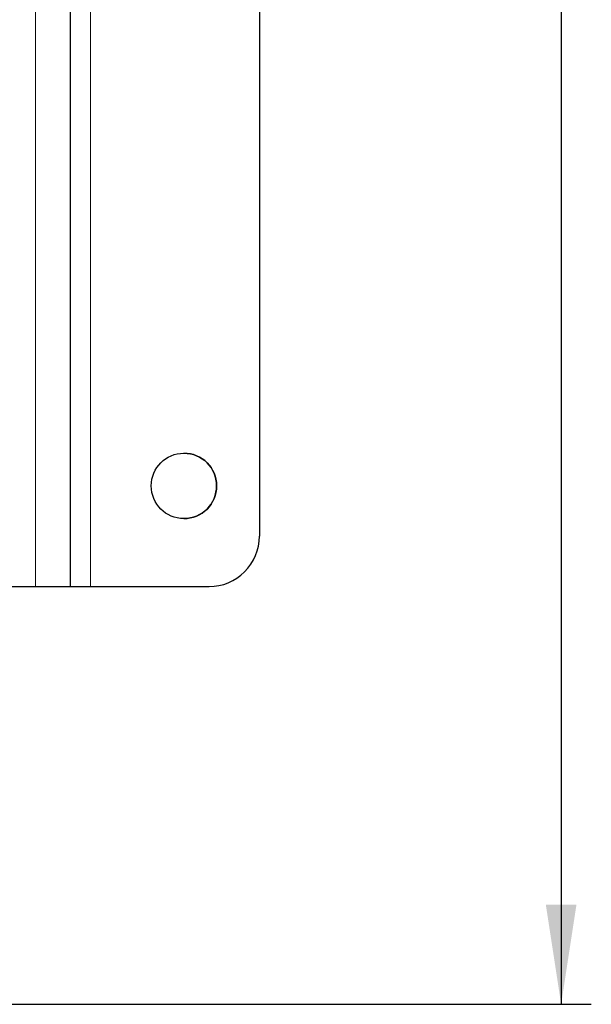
# Model space of a CAD drawing. Header units: millimetres. Extents: x 5 to 418, y 2 to 292.
# Tile 11 of 51: x 125 to 144, y 127 to 160. Entities that reach past the tile are written whole.
import ezdxf

# ---------------------------------------------------------------- set-up
doc = ezdxf.new("R2010")
doc.units = ezdxf.units.MM
doc.layers.add('SLD-0', color=7, linetype='Continuous')
doc.styles.add('SLDTEXTSTYLE0', font='TXT', dxfattribs={"width": 0.605})
doc.dimstyles.new('SLDDIMSTYLE0', dxfattribs={"dimtxt": 4.10931, "dimasz": 3.302, "dimexe": 0, "dimexo": 0.0625, "dimgap": 1.027327, "dimtad": 1, "dimlfac": 3, "dimrnd": 1e-09, "dimzin": 12, "dimdsep": 46, "dimtxsty": 'SLDTEXTSTYLE0', "dimsah": 1, "dimcen": 0.09, "dimadec": 0, "dimazin": 3, "dimtfac": 1, "dimtofl": 0, "dimtmove": 0, "dimatfit": 3, "dimfxl": 1, "dimfrac": 2, "dimtolj": 1, "dimtzin": 12, "dimarcsym": 0})

# ---------------------------------------------------------------- blocks, each defined once
blk = doc.blocks.new('_D_1')
at = {"layer": 'SLD-0', "color": 7}
for p, q in [((110.134, 251.782), (143.967, 251.782)), ((142.967, 251.782), (142.967, 127.448)), ((111.756, 127.448), (143.967, 127.448))]:
    blk.add_line(p, q, dxfattribs=at)
for centre, start, end in [((139.812, 188.008), 63.4349, 116.5651), ((139.812, 191.222), 243.4349, 296.5651)]:
    blk.add_arc(centre, 7.056, start, end, dxfattribs=at)
for points in [[(142.967, 251.782), (142.459, 248.48), (143.475, 248.48)], [(142.967, 127.448), (143.475, 130.75), (142.459, 130.75)]]:
    blk.add_solid(points, dxfattribs=at)
at = {"layer": 'SLD-0', "color": 7, "insert": (137.51, 184.911), "char_height": 4.2333, "attachment_point": 1, "rotation": 90, "style": 'SLDTEXTSTYLE0'}
blk.add_mtext('373', dxfattribs=at)

msp = doc.modelspace()

# ---------------------------------------------------------------- linework, layer by layer
at = {"color": 7, "linetype": 'Continuous', "lineweight": 18}
for p, q in [((125.5506, 189.615), (125.5506, 141.2816)), ((127.3668, 189.615), (127.3668, 141.2816))]:
    msp.add_line(p, q, dxfattribs=at)
at = {"color": 7, "linetype": 'Continuous', "lineweight": 25}
for p, q in [((126.7003, 189.615), (126.7003, 141.2816)), ((132.9668, 187.9483), (132.9668, 142.9483)), ((123.758, 141.2816), (125.5506, 141.2816)), ((125.5506, 141.2816), (126.7003, 141.2816)), ((126.7002, 141.2816), (127.3668, 141.2816)), ((127.3668, 141.2816), (131.3001, 141.2816))]:
    msp.add_line(p, q, dxfattribs=at)
msp.add_circle((130.4668, 144.615), 1.0833, dxfattribs=at)
for centre, radius, start, end in [((130.4668, 144.615), 1.0833, 0.01208, 90), ((130.4668, 144.615), 1.0833, 270, 0.01208), ((131.3001, 142.9483), 1.6667, 270, 0.01208)]:
    msp.add_arc(centre, radius, start, end, dxfattribs=at)

# ---------------------------------------------------------------- dimensions: what is measured, and where the dimension line sits
at = {"layer": 'SLD-0', "color": 7}
dim = msp.add_linear_dim(base=(142.967, 127.4483), p1=(110.1337, 251.7815), p2=(111.7563, 127.4483), angle=90, text='(<>)', dimstyle='SLDDIMSTYLE0', dxfattribs=at)
dim.commit()
dim.dimension.update_dxf_attribs({"geometry": '_D_1', "text_midpoint": (142.967, 189.6149), "dimtype": 160})

doc.saveas('drawing.dxf')
